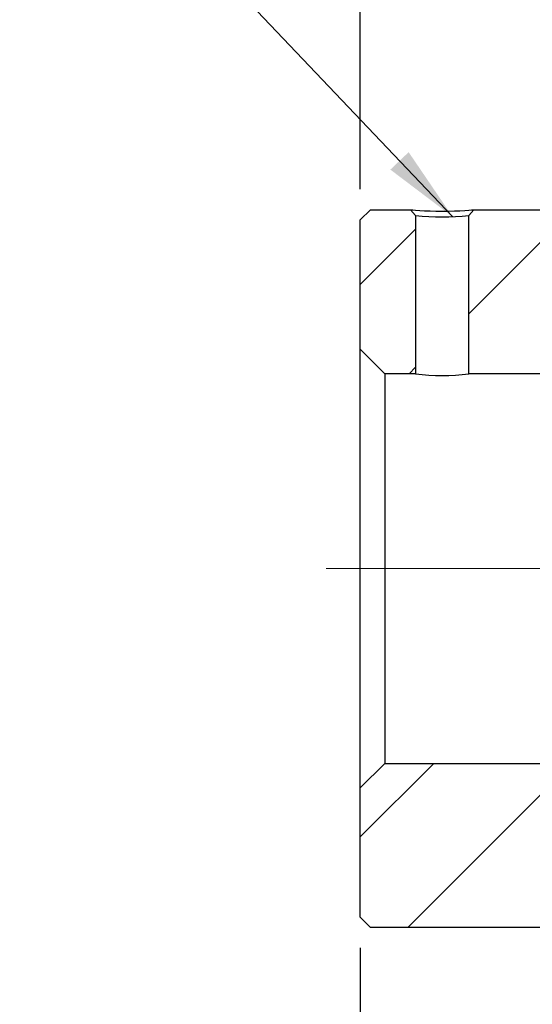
# Model space of a CAD drawing. Header units: millimetres. Extents: x 7 to 295, y 72 to 193.
# Tile 3 of 7: x 86 to 103, y 101 to 133. Entities that reach past the tile are written whole.
import ezdxf

# ---------------------------------------------------------------- set-up
doc = ezdxf.new("R2010")
doc.units = ezdxf.units.MM
doc.linetypes.add('CENTERX2', pattern=[20.319999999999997, 12.7, -2.54, 2.54, -2.54])
doc.layers.add('FORMAT', color=7, linetype='Continuous')
doc.styles.add('SLDTEXTSTYLE0', font='TXT', dxfattribs={"width": 0.75})
doc.dimstyles.new('SLDDIMSTYLE0', dxfattribs={"dimtxt": 3.5, "dimasz": 2.5, "dimexe": 0, "dimexo": 0.0625, "dimgap": 0.875, "dimtad": 1, "dimlfac": 1.5, "dimrnd": 1e-09, "dimzin": 12, "dimdsep": 46, "dimtxsty": 'SLDTEXTSTYLE0', "dimsah": 1, "dimcen": 0.09, "dimadec": 0, "dimazin": 3, "dimtfac": 1, "dimtofl": 0, "dimtmove": 0, "dimatfit": 3, "dimfxl": 0, "dimfrac": 2, "dimtolj": 1, "dimtzin": 12, "dimarcsym": 0})
doc.dimstyles.new('SLDDIMSTYLE2', dxfattribs={"dimtxt": 0.18, "dimasz": 2.5, "dimexe": 0, "dimexo": 0.0625, "dimgap": 0, "dimtad": 0, "dimtih": 1, "dimtoh": 1, "dimdec": 0, "dimrnd": 1e-09, "dimzin": 0, "dimdsep": 46, "dimtxsty": 'Standard', "dimsah": 1, "dimcen": 0.09, "dimadec": 0, "dimazin": 0, "dimtfac": 2.5, "dimtdec": 0, "dimtofl": 0, "dimtmove": 0, "dimatfit": 3, "dimfxl": 0, "dimfrac": 2, "dimtolj": 1, "dimtzin": 0, "dimarcsym": 0})
pattern_1 = [(45, (0, 0), (-2.245064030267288, 2.245064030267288), [])]

# ---------------------------------------------------------------- blocks, each defined once
blk = doc.blocks.new('_D_6')
at = {"layer": 'FORMAT', "color": 7}
for p, q in [((96.99213557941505, 127.0294654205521), (96.99213557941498, 146.9455654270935)), ((102.9921355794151, 132.6961320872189), (102.9921355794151, 146.9455654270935)), ((102.9921355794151, 145.9455654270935), (96.99213557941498, 145.9455654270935))]:
    blk.add_line(p, q, dxfattribs=at)
for centre, start, end in [((104.1105740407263, 148.7236904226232), 153.4349488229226, 206.5650511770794), ((95.58418525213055, 148.7236904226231), 333.4349488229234, 26.56505117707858)]:
    blk.add_arc(centre, 6.2120763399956, start, end, dxfattribs=at)
for points in [[(96.99213557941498, 145.9455654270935), (99.49213557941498, 145.6955654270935), (99.49213557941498, 146.1955654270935)], [(102.9921355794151, 145.9455654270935), (100.4921355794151, 146.1955654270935), (100.4921355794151, 145.6955654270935)]]:
    blk.add_solid(points, dxfattribs=at)
at = {"layer": 'FORMAT', "color": 7, "insert": (98.55432404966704, 150.4573023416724), "char_height": 3.5, "attachment_point": 1, "style": 'SLDTEXTSTYLE0'}
blk.add_mtext('9', dxfattribs=at)
blk = doc.blocks.new('_D_10')
at = {"layer": 'FORMAT', "color": 7}
for p, q in [((96.99213557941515, 102.3627987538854), (96.99213557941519, 88.83843646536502)), ((125.6588022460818, 99.69613208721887), (125.6588022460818, 88.83843646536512)), ((125.6588022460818, 89.83843646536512), (96.99213557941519, 89.83843646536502))]:
    blk.add_line(p, q, dxfattribs=at)
for points in [[(96.99213557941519, 89.83843646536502), (99.49213557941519, 89.58843646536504), (99.49213557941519, 90.08843646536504)], [(125.6588022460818, 89.83843646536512), (123.1588022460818, 90.0884364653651), (123.1588022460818, 89.5884364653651)]]:
    blk.add_solid(points, dxfattribs=at)
at = {"layer": 'FORMAT', "color": 7, "insert": (111.1612479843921, 94.35017337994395), "char_height": 3.5, "attachment_point": 1, "style": 'SLDTEXTSTYLE0'}
blk.add_mtext('43', dxfattribs=at)

msp = doc.modelspace()

# ---------------------------------------------------------------- hatches: boundary and pattern name
at = {"layer": 'FORMAT', "linetype": 'Continuous', "lineweight": 18}
h = msp.add_hatch(dxfattribs=at)
h.set_pattern_fill('ANSI31', color=256, style=0)
h.set_pattern_definition(pattern_1)
edge = h.paths.add_edge_path(flags=0)
edge.add_line((97.79213557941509, 121.0294654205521), (98.79213557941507, 121.0294654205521))
edge.add_line((98.79213557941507, 121.0294654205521), (98.79213557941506, 126.177283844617))
edge.add_line((98.7921364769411, 126.1772838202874), (98.62409573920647, 126.3627986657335))
edge.add_line((98.6240959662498, 126.3627987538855), (97.3254689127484, 126.3627987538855))
edge.add_line((97.3254689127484, 126.3627987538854), (96.99213557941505, 126.0294654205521))
edge.add_line((96.99213557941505, 126.0294654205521), (96.99213557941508, 121.8294654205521))
edge.add_line((96.99213557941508, 121.8294654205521), (97.79213557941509, 121.0294654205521))
h = msp.add_hatch(dxfattribs=at)
h.set_pattern_fill('ANSI31', color=256, style=0)
h.set_pattern_definition(pattern_1)
h.paths.add_polyline_path([(104.3254689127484, 121.8294654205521), (104.3254689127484, 123.4961320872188), (104.1254689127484, 123.6961320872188), (103.6588022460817, 123.6961320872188), (103.6588022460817, 126.0294654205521), (103.3254689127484, 126.3627987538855), (100.6935098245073, 126.3627987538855), (100.5254689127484, 126.1772839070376), (100.5254689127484, 121.0294654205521), (103.5254689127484, 121.0294654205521)], flags=0)
h = msp.add_hatch(dxfattribs=at)
h.set_pattern_fill('ANSI31', color=256, style=0)
h.set_pattern_definition(pattern_1)
h.paths.add_polyline_path([(103.6588022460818, 105.6961320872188), (104.1254689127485, 105.6961320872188), (104.3254689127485, 105.8961320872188), (104.3254689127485, 107.5627987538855), (103.5254689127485, 108.3627987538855), (97.79213557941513, 108.3627987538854), (96.99213557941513, 107.5627987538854), (96.99213557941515, 103.3627987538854), (97.32546891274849, 103.0294654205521), (103.3254689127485, 103.0294654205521), (103.6588022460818, 103.3627987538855)], flags=0)

# ---------------------------------------------------------------- linework, layer by layer
at = {"color": 7, "linetype": 'Continuous', "lineweight": 25}
for p, q in [((97.32546891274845, 126.3627987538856), (96.9921355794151, 126.0294654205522)), ((97.32546891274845, 126.3627987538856), (98.62409596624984, 126.3627987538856)), ((98.79213647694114, 126.1772838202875), (98.62409573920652, 126.3627986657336)), ((98.7921355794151, 126.1772838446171), (98.7921355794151, 121.0294654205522)), ((100.6935098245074, 126.3627987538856), (100.5254689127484, 126.1772839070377)), ((100.5254689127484, 121.0294654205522), (100.5254689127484, 126.1772839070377)), ((100.6935098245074, 126.3627987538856), (103.3254689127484, 126.3627987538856)), ((96.9921355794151, 121.8294654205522), (96.9921355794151, 126.0294654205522)), ((96.9921355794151, 121.8294654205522), (97.79213557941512, 121.0294654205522)), ((96.9921355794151, 107.5627987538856), (96.9921355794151, 121.8294654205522)), ((98.7921355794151, 121.0294654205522), (97.79213557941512, 121.0294654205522)), ((97.79213557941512, 121.0294654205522), (97.79213557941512, 108.3627987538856)), ((103.5254689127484, 121.0294654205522), (100.5254689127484, 121.0294654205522)), ((97.79213557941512, 108.3627987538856), (96.9921355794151, 107.5627987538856)), ((97.79213557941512, 108.3627987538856), (103.5254689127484, 108.3627987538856)), ((96.9921355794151, 103.3627987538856), (96.9921355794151, 107.5627987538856)), ((96.9921355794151, 103.3627987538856), (97.32546891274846, 103.0294654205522)), ((103.3254689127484, 103.0294654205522), (97.32546891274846, 103.0294654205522))]:
    msp.add_line(p, q, dxfattribs=at)
at = {"color": 7, "linetype": 'Continuous', "lineweight": 25, "flags": 128}
msp.add_lwpolyline([(98.62409596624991, 126.3627987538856), (98.62409527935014, 126.3627986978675), (98.64303460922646, 126.3608983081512), (98.69991618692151, 126.3557954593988), (98.79474001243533, 126.3482761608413), (98.92750608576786, 126.3390625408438), (99.08702575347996, 126.3296783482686), (99.26216089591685, 126.3220217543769), (99.45291151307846, 126.3170463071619), (99.65927760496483, 126.3153236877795), (99.86535540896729, 126.3170495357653), (100.0559885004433, 126.3220374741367), (100.231176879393, 126.3297126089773), (100.3909205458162, 126.3391158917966), (100.5234920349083, 126.3483162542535), (100.6181140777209, 126.3558246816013), (100.6747866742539, 126.3609155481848), (100.6935098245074, 126.3627987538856)], dxfattribs=at)
at = {"color": 7, "linetype": 'Continuous', "lineweight": 25}
for centre, radius, start, end in [((99.65880195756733, 134.188962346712), 8.058418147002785, 263.8260149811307, 276.1739891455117), ((99.65880224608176, 127.3219784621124), 6.351915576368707, 262.1580007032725, 277.8419992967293)]:
    msp.add_arc(centre, radius, start, end, dxfattribs=at)
at = {"layer": 'FORMAT', "color": 7, "linetype": 'CENTERX2', "lineweight": 18}
msp.add_line((95.87855989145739, 114.6961320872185), (131.895619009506, 114.6961320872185), dxfattribs=at)

# ---------------------------------------------------------------- dimensions: what is measured, and where the dimension line sits
at = {"layer": 'FORMAT', "color": 7}
dim = msp.add_linear_dim(base=(96.99213557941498, 145.9455654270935), p1=(102.9921355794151, 131.6961320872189), p2=(96.99213557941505, 126.0294654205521), text='(<>)', dimstyle='SLDDIMSTYLE0', dxfattribs=at)
dim.commit()
dim.dimension.update_dxf_attribs({"geometry": '_D_6', "text_midpoint": (99.84737958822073, 145.9455654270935), "dimtype": 160})
dim = msp.add_linear_dim(base=(96.99213557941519, 89.838436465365), p1=(125.6588022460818, 100.6961320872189), p2=(96.99213557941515, 103.3627987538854), angle=1.988216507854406e-13, dimstyle='SLDDIMSTYLE0', dxfattribs=at)
dim.commit()
dim.dimension.update_dxf_attribs({"geometry": '_D_10', "text_midpoint": (113.7473591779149, 89.83843646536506), "dimtype": 160})

# ---------------------------------------------------------------- leaders
msp.add_leader([(99.99295097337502, 126.1380469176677), (85.90464865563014, 140.9381853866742)], dimstyle='SLDDIMSTYLE2', dxfattribs=at)

doc.saveas('drawing.dxf')
